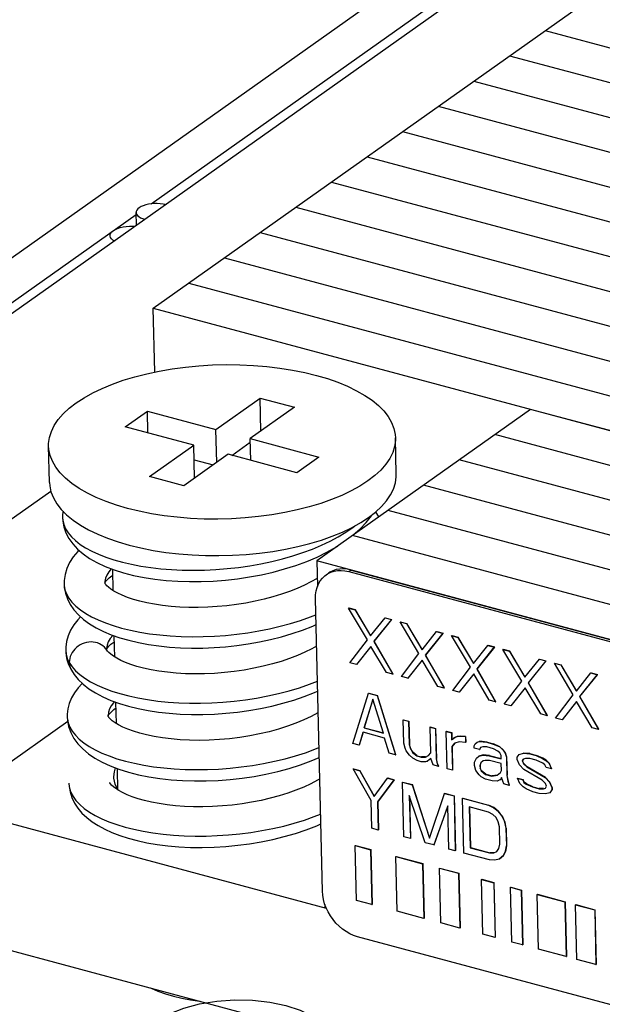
# Model space of a CAD drawing. Header units: millimetres. Extents: x 6 to 414, y 7 to 290.
# Tile 212 of 256: x 143.66 to 145.09, y 166.44 to 168.85. Entities that reach past the tile are written whole.
import ezdxf

# ---------------------------------------------------------------- set-up
doc = ezdxf.new("R2010")
doc.units = ezdxf.units.MM
doc.header["$LTSCALE"] = 23.1
doc.layers.get('0').update_dxf_attribs({"linetype": 'CONTINUOUS'})
for name, color, linetype in [('AL-BASE_ES7632BT_22_2', 7, 'CONTINUOUS'), ('LABEL_2', 7, 'CONTINUOUS'), ('PRT0001_2', 7, 'CONTINUOUS'), ('PRT0002_2', 7, 'CONTINUOUS'), ('SC_2', 7, 'CONTINUOUS'), ('SPRING_2', 7, 'CONTINUOUS')]:
    doc.layers.add(name, color=color, linetype=linetype)

msp = doc.modelspace()

# ---------------------------------------------------------------- linework, layer by layer
at = {"color": 7, "linetype": 'Continuous'}
for p, q in [((142.2436, 167.1407), (146.2003, 169.9471)), ((145.7832, 169.787), (142.3793, 167.3728)), ((143.9865, 168.4034), (145.7858, 169.6796)), ((142.3819, 167.2654), (143.9501, 168.3776)), ((143.9507, 168.3515), (143.95, 168.3821)), ((142.8941, 167.0987), (143.7408, 167.6992))]:
    msp.add_line(p, q, dxfattribs=at)
for points in [[(144.0212, 168.4016), (144.0158, 168.4028), (144.0089, 168.4037), (144.0017, 168.4041), (143.9943, 168.4041), (143.987, 168.4035), (143.98, 168.4024), (143.9734, 168.4009), (143.9673, 168.3989), (143.962, 168.3966), (143.9575, 168.3938)], [(143.9575, 168.3938), (143.9539, 168.3908), (143.9515, 168.3877), (143.9502, 168.3845), (143.95, 168.3821)], [(143.95, 168.3821), (143.95, 168.3812), (143.951, 168.378), (143.9531, 168.3749), (143.9563, 168.372), (143.9605, 168.3693), (143.9655, 168.3671), (143.9704, 168.3655)], [(143.8861, 168.3254), (143.8864, 168.3279), (143.8878, 168.3314), (143.8903, 168.3347), (143.8941, 168.3379)], [(143.8941, 168.3379), (143.899, 168.3408), (143.9046, 168.3433), (143.911, 168.3454), (143.9181, 168.3471), (143.9256, 168.3482), (143.9333, 168.3488), (143.9411, 168.3489), (143.9465, 168.3485)], [(143.896, 168.3127), (143.8929, 168.3146), (143.8895, 168.3177), (143.8873, 168.321), (143.8862, 168.3244), (143.8861, 168.3254)]]:
    msp.add_lwpolyline(points, dxfattribs=at)
at = {"color": 6, "linetype": 'Continuous'}
msp.add_lwpolyline([(144.006, 166.4023), (144.0333, 166.4182), (144.0668, 166.4315), (144.1051, 166.4417), (144.1476, 166.4487), (144.1913, 166.4517), (144.235, 166.451), (144.2773, 166.4464), (144.317, 166.4381), (144.3514, 166.4266), (144.3798, 166.4123), (144.4012, 166.3956), (144.415, 166.3769), (144.42, 166.3576), (144.4164, 166.338), (144.4045, 166.319), (144.3841, 166.3009)], dxfattribs=at)
at = {"layer": 'AL-BASE_ES7632BT_22_2', "color": 7, "linetype": 'Continuous'}
for p, q in [((143.7823, 167.134), (143.4885, 166.9256)), ((143.898, 166.9804), (143.9047, 166.9667)), ((143.4885, 166.9256), (144.4157, 166.6768)), ((143.4959, 166.6123), (149.3766, 165.0343))]:
    msp.add_line(p, q, dxfattribs=at)
for points in [[(143.8989, 167.0204), (143.8957, 167.0109), (143.8947, 166.9984)], [(143.8947, 166.9984), (143.8948, 166.9955), (143.898, 166.9804)]]:
    msp.add_lwpolyline(points, dxfattribs=at)
at = {"layer": 'LABEL_2', "color": 7, "linetype": 'Continuous'}
for p, q in [((144.4765, 167.5056), (144.467, 167.5075)), ((144.4765, 167.5056), (144.4711, 167.5017)), ((144.4711, 167.5017), (146.8234, 166.8705)), ((144.4765, 167.5056), (146.8288, 166.8744)), ((144.4062, 166.7186), (144.3892, 167.4347)), ((144.4705, 167.4124), (144.471, 167.4128)), ((144.4705, 167.4124), (144.4863, 167.4082)), ((144.5167, 167.3347), (144.4705, 167.4124)), ((144.471, 167.4128), (144.4868, 167.4085)), ((144.4863, 167.4082), (144.4868, 167.4085)), ((144.4863, 167.4082), (144.5243, 167.344)), ((144.5248, 167.3444), (144.4868, 167.4085)), ((144.5243, 167.344), (144.5598, 167.3884)), ((144.5598, 167.3884), (144.5603, 167.3888)), ((144.5598, 167.3884), (144.5755, 167.3842)), ((144.5603, 167.3888), (144.5761, 167.3846)), ((144.5755, 167.3842), (144.5324, 167.3305)), ((144.533, 167.3309), (144.5761, 167.3846)), ((144.5755, 167.3842), (144.5761, 167.3846)), ((144.5965, 167.3786), (144.5971, 167.379)), ((144.5965, 167.3786), (144.6123, 167.3743)), ((144.6427, 167.3009), (144.5965, 167.3786)), ((144.5971, 167.379), (144.6128, 167.3747)), ((144.6123, 167.3743), (144.6128, 167.3747)), ((144.6123, 167.3743), (144.6503, 167.3102)), ((144.6509, 167.3106), (144.6128, 167.3747)), ((144.6503, 167.3102), (144.6858, 167.3546)), ((144.7015, 167.3504), (144.6585, 167.2967)), ((144.659, 167.297), (144.7021, 167.3508)), ((144.6858, 167.3546), (144.6863, 167.355)), ((144.6858, 167.3546), (144.7015, 167.3504)), ((144.6863, 167.355), (144.7021, 167.3508)), ((144.7015, 167.3504), (144.7021, 167.3508)), ((144.7225, 167.3448), (144.7231, 167.3451)), ((144.7225, 167.3448), (144.7383, 167.3405)), ((144.7687, 167.2671), (144.7225, 167.3448)), ((144.7231, 167.3451), (144.7388, 167.3409)), ((144.7383, 167.3405), (144.7388, 167.3409)), ((144.7383, 167.3405), (144.7763, 167.2764)), ((144.7769, 167.2768), (144.7388, 167.3409)), ((144.4737, 167.2781), (144.5167, 167.3347)), ((144.5249, 167.3183), (144.4894, 167.2739)), ((144.5629, 167.2542), (144.5249, 167.3183)), ((144.5324, 167.3305), (144.533, 167.3309)), ((144.5324, 167.3305), (144.5787, 167.2499)), ((144.5792, 167.2503), (144.533, 167.3309)), ((144.7763, 167.2764), (144.8118, 167.3208)), ((144.8275, 167.3166), (144.7845, 167.2628)), ((144.785, 167.2632), (144.8281, 167.317)), ((144.8118, 167.3208), (144.8123, 167.3212)), ((144.8118, 167.3208), (144.8275, 167.3166)), ((144.8123, 167.3212), (144.8281, 167.317)), ((144.8275, 167.3166), (144.8281, 167.317)), ((144.5997, 167.2443), (144.6427, 167.3009)), ((144.6585, 167.2967), (144.659, 167.297)), ((144.6585, 167.2967), (144.7047, 167.2161)), ((144.7053, 167.2165), (144.659, 167.297)), ((144.8486, 167.3109), (144.8491, 167.3113)), ((144.8486, 167.3109), (144.8643, 167.3067)), ((144.8947, 167.2333), (144.8486, 167.3109)), ((144.8491, 167.3113), (144.8648, 167.3071)), ((144.8643, 167.3067), (144.8648, 167.3071)), ((144.8643, 167.3067), (144.9023, 167.2426)), ((144.9029, 167.243), (144.8648, 167.3071)), ((144.4894, 167.2739), (144.4737, 167.2781)), ((144.4894, 167.2739), (144.49, 167.2743)), ((144.6509, 167.2845), (144.6155, 167.2401)), ((144.689, 167.2203), (144.6509, 167.2845)), ((144.7257, 167.2105), (144.7687, 167.2671)), ((144.9023, 167.2426), (144.9378, 167.287)), ((144.9536, 167.2828), (144.9105, 167.229)), ((144.911, 167.2294), (144.9541, 167.2831)), ((144.9378, 167.287), (144.9384, 167.2874)), ((144.9378, 167.287), (144.9536, 167.2828)), ((144.9384, 167.2874), (144.9541, 167.2831)), ((144.9536, 167.2828), (144.9541, 167.2831)), ((144.9746, 167.2771), (144.9751, 167.2775)), ((144.9746, 167.2771), (144.9903, 167.2729)), ((145.0208, 167.1994), (144.9746, 167.2771)), ((144.9751, 167.2775), (144.9909, 167.2733)), ((144.9903, 167.2729), (144.9909, 167.2733)), ((144.9903, 167.2729), (145.0284, 167.2088)), ((145.0289, 167.2091), (144.9909, 167.2733)), ((144.5787, 167.2499), (144.5629, 167.2542)), ((144.5787, 167.2499), (144.5792, 167.2503)), ((144.6155, 167.2401), (144.5997, 167.2443)), ((144.6155, 167.2401), (144.616, 167.2404)), ((144.7769, 167.2507), (144.7415, 167.2063)), ((144.815, 167.1865), (144.7769, 167.2507)), ((144.7845, 167.2628), (144.785, 167.2632)), ((144.7845, 167.2628), (144.8307, 167.1823)), ((144.8313, 167.1827), (144.785, 167.2632)), ((145.0284, 167.2088), (145.0638, 167.2532)), ((145.0796, 167.249), (145.0365, 167.1952)), ((145.037, 167.1956), (145.0801, 167.2493)), ((145.0638, 167.2532), (145.0644, 167.2536)), ((145.0638, 167.2532), (145.0796, 167.249)), ((145.0644, 167.2536), (145.0801, 167.2493)), ((145.0796, 167.249), (145.0801, 167.2493)), ((144.7047, 167.2161), (144.689, 167.2203)), ((144.7047, 167.2161), (144.7053, 167.2165)), ((144.8517, 167.1767), (144.8947, 167.2333)), ((144.903, 167.2169), (144.8675, 167.1724)), ((144.941, 167.1527), (144.903, 167.2169)), ((144.9105, 167.229), (144.911, 167.2294)), ((144.9105, 167.229), (144.9567, 167.1485)), ((144.9573, 167.1489), (144.911, 167.2294)), ((144.4805, 167.0806), (144.5193, 167.2036)), ((144.5193, 167.2036), (144.5199, 167.204)), ((144.5193, 167.2036), (144.5403, 167.198)), ((144.5199, 167.204), (144.5409, 167.1983)), ((144.5403, 167.198), (144.5409, 167.1983)), ((144.5403, 167.198), (144.5855, 167.0524)), ((144.5861, 167.0528), (144.5409, 167.1983)), ((144.7415, 167.2063), (144.7257, 167.2105)), ((144.7415, 167.2063), (144.742, 167.2066)), ((144.9777, 167.1428), (145.0208, 167.1994)), ((145.0365, 167.1952), (145.037, 167.1956)), ((145.0365, 167.1952), (145.0828, 167.1147)), ((145.0833, 167.1151), (145.037, 167.1956)), ((144.5301, 167.1893), (144.5083, 167.1185)), ((144.5088, 167.1189), (144.5303, 167.1887)), ((144.5556, 167.1059), (144.5301, 167.1893)), ((144.8307, 167.1823), (144.815, 167.1865)), ((144.8307, 167.1823), (144.8313, 167.1827)), ((144.8675, 167.1724), (144.8517, 167.1767)), ((144.8675, 167.1724), (144.868, 167.1728)), ((145.029, 167.183), (144.9935, 167.1386)), ((145.067, 167.1189), (145.029, 167.183)), ((144.9567, 167.1485), (144.941, 167.1527)), ((144.9567, 167.1485), (144.9573, 167.1489)), ((144.6043, 167.1382), (144.6049, 167.1386)), ((144.6057, 167.0811), (144.6043, 167.1382)), ((144.6043, 167.1382), (144.6175, 167.1347)), ((144.6049, 167.1386), (144.618, 167.1351)), ((144.6175, 167.1347), (144.618, 167.1351)), ((144.6175, 167.1347), (144.6188, 167.0775)), ((144.618, 167.1351), (144.6194, 167.0779)), ((144.67, 167.1206), (144.6705, 167.121)), ((144.6715, 167.0577), (144.67, 167.1206)), ((144.67, 167.1206), (144.6831, 167.1171)), ((144.6705, 167.121), (144.6837, 167.1174)), ((144.9935, 167.1386), (144.9777, 167.1428)), ((144.9935, 167.1386), (144.994, 167.139)), ((144.5059, 167.1078), (144.4963, 167.0764)), ((144.4968, 167.0767), (144.5063, 167.1077)), ((144.5584, 167.0937), (144.5059, 167.1078)), ((144.5083, 167.1185), (144.5088, 167.1189)), ((144.5083, 167.1185), (144.5556, 167.1059)), ((144.5088, 167.1189), (144.5557, 167.1064)), ((144.6831, 167.1171), (144.6837, 167.1174)), ((144.6831, 167.1171), (144.6849, 167.0428)), ((144.6837, 167.1174), (144.6854, 167.0432)), ((144.7094, 167.11), (144.7099, 167.1104)), ((144.7115, 167.0186), (144.7094, 167.11)), ((144.7094, 167.11), (144.7225, 167.1065)), ((144.7099, 167.1104), (144.723, 167.1069)), ((144.7225, 167.1065), (144.723, 167.1069)), ((144.7225, 167.1065), (144.7229, 167.0894)), ((144.723, 167.1069), (144.7234, 167.0897)), ((144.728, 167.0937), (144.7357, 167.0973)), ((144.7363, 167.0976), (144.7286, 167.094)), ((144.7357, 167.0973), (144.7436, 167.098)), ((144.7357, 167.0973), (144.7363, 167.0976)), ((144.7441, 167.0984), (144.7363, 167.0976)), ((144.7436, 167.098), (144.7441, 167.0984)), ((144.7436, 167.098), (144.7566, 167.0973)), ((144.7572, 167.0977), (144.7441, 167.0984)), ((144.7566, 167.0973), (144.7572, 167.0977)), ((144.7566, 167.0973), (144.757, 167.0831)), ((144.7572, 167.0977), (144.7575, 167.0834)), ((145.0828, 167.1147), (145.067, 167.1189)), ((145.0828, 167.1147), (145.0833, 167.1151)), ((144.4963, 167.0764), (144.4805, 167.0806)), ((144.4963, 167.0764), (144.4968, 167.0767)), ((144.5698, 167.0566), (144.5584, 167.0937)), ((144.6086, 167.0689), (144.6057, 167.0811)), ((144.6188, 167.0775), (144.6194, 167.0779)), ((144.6188, 167.0775), (144.6217, 167.0683)), ((144.6222, 167.0686), (144.6194, 167.0779)), ((144.7229, 167.0894), (144.728, 167.0937)), ((144.7309, 167.0815), (144.7233, 167.0722)), ((144.7233, 167.0722), (144.7238, 167.0726)), ((144.7233, 167.0722), (144.7247, 167.0151)), ((144.7238, 167.0726), (144.731, 167.0814)), ((144.7238, 167.0726), (144.7252, 167.0155)), ((144.728, 167.0937), (144.7286, 167.094)), ((144.7413, 167.0844), (144.7309, 167.0815)), ((144.757, 167.0831), (144.7413, 167.0844)), ((144.757, 167.0831), (144.7575, 167.0834)), ((144.778, 167.0746), (144.7805, 167.0796)), ((144.7782, 167.0688), (144.778, 167.0746)), ((144.7805, 167.0796), (144.7856, 167.0839)), ((144.7856, 167.0839), (144.7908, 167.0853)), ((144.7856, 167.0839), (144.7862, 167.0843)), ((144.7908, 167.0853), (144.7914, 167.0857)), ((144.7908, 167.0853), (144.8091, 167.0832)), ((144.8097, 167.0836), (144.7914, 167.0857)), ((144.799, 167.0718), (144.7938, 167.0703)), ((144.8094, 167.0718), (144.799, 167.0718)), ((144.8091, 167.0832), (144.8097, 167.0836)), ((144.8091, 167.0832), (144.8249, 167.079)), ((144.8251, 167.0676), (144.8094, 167.0718)), ((144.8097, 167.0836), (144.8254, 167.0794)), ((144.8249, 167.079), (144.8254, 167.0794)), ((144.8249, 167.079), (144.8407, 167.0719)), ((144.8412, 167.0723), (144.8254, 167.0794)), ((144.8407, 167.0719), (144.8412, 167.0723)), ((144.8407, 167.0719), (144.8487, 167.0641)), ((144.8492, 167.0645), (144.8412, 167.0723)), ((144.5855, 167.0524), (144.5698, 167.0566)), ((144.5855, 167.0524), (144.5861, 167.0528)), ((144.6114, 167.0625), (144.6086, 167.0689)), ((144.6194, 167.0518), (144.6114, 167.0625)), ((144.6274, 167.044), (144.6194, 167.0518)), ((144.6217, 167.0683), (144.6222, 167.0686)), ((144.6217, 167.0683), (144.6271, 167.0583)), ((144.6277, 167.0587), (144.6222, 167.0686)), ((144.6271, 167.0583), (144.6277, 167.0587)), ((144.6271, 167.0583), (144.6377, 167.0497)), ((144.6383, 167.0501), (144.6277, 167.0587)), ((144.6377, 167.0497), (144.6383, 167.0501)), ((144.6377, 167.0497), (144.6482, 167.0469)), ((144.6383, 167.0501), (144.6488, 167.0473)), ((144.6482, 167.0469), (144.6488, 167.0473)), ((144.6482, 167.0469), (144.6587, 167.047)), ((144.6592, 167.0473), (144.6488, 167.0473)), ((144.6587, 167.047), (144.6664, 167.0506)), ((144.6587, 167.047), (144.6592, 167.0473)), ((144.6664, 167.0506), (144.6715, 167.0577)), ((144.7913, 167.0653), (144.7782, 167.0688)), ((144.784, 167.0446), (144.7891, 167.0489)), ((144.7891, 167.0489), (144.7994, 167.0518)), ((144.7891, 167.0489), (144.7896, 167.0493)), ((144.8, 167.0522), (144.7896, 167.0493)), ((144.7938, 167.0703), (144.7913, 167.0653)), ((144.7913, 167.0653), (144.7918, 167.0657)), ((144.7918, 167.0657), (144.7941, 167.0702)), ((144.7994, 167.0518), (144.8, 167.0522)), ((144.7994, 167.0518), (144.8151, 167.0504)), ((144.8157, 167.0508), (144.8, 167.0522)), ((144.8151, 167.0504), (144.8157, 167.0508)), ((144.8151, 167.0504), (144.844, 167.0427)), ((144.8157, 167.0508), (144.8441, 167.0432)), ((144.8357, 167.0619), (144.8251, 167.0676)), ((144.841, 167.0577), (144.8357, 167.0619)), ((144.8438, 167.0512), (144.841, 167.0577)), ((144.844, 167.0427), (144.8438, 167.0512)), ((144.8487, 167.0641), (144.8492, 167.0645)), ((144.8487, 167.0641), (144.8541, 167.057)), ((144.8546, 167.0574), (144.8492, 167.0645)), ((144.8541, 167.057), (144.8546, 167.0574)), ((144.8541, 167.057), (144.8569, 167.0477)), ((144.8575, 167.0481), (144.8546, 167.0574)), ((144.8569, 167.0477), (144.8575, 167.0481)), ((144.8569, 167.0477), (144.858, 167.002)), ((144.8575, 167.0481), (144.8585, 167.0024)), ((144.883, 167.0464), (144.8881, 167.0535)), ((144.8881, 167.0535), (144.8985, 167.0564)), ((144.8881, 167.0535), (144.8886, 167.0539)), ((144.8985, 167.0564), (144.899, 167.0568)), ((144.8985, 167.0564), (144.9141, 167.0551)), ((144.9147, 167.0555), (144.899, 167.0568)), ((144.9141, 167.0551), (144.9147, 167.0555)), ((144.9141, 167.0551), (144.9299, 167.0508)), ((144.9147, 167.0555), (144.9304, 167.0512)), ((144.9299, 167.0508), (144.9304, 167.0512)), ((144.9299, 167.0508), (144.9457, 167.0438)), ((144.9462, 167.0441), (144.9304, 167.0512)), ((144.638, 167.0383), (144.6274, 167.044)), ((144.6485, 167.0355), (144.638, 167.0383)), ((144.659, 167.0355), (144.6485, 167.0355)), ((144.6641, 167.037), (144.659, 167.0355)), ((144.6718, 167.0434), (144.6641, 167.037)), ((144.6641, 167.037), (144.6647, 167.0374)), ((144.6774, 167.0277), (144.6718, 167.0434)), ((144.6905, 167.0242), (144.6774, 167.0277)), ((144.6849, 167.0428), (144.6854, 167.0432)), ((144.6849, 167.0428), (144.6878, 167.0306)), ((144.6883, 167.031), (144.6854, 167.0432)), ((144.6878, 167.0306), (144.6883, 167.031)), ((144.6878, 167.0306), (144.6905, 167.0242)), ((144.6911, 167.0246), (144.6883, 167.031)), ((144.6905, 167.0242), (144.6911, 167.0246)), ((144.779, 167.0346), (144.784, 167.0446)), ((144.7792, 167.026), (144.779, 167.0346)), ((144.7821, 167.0139), (144.7792, 167.026)), ((144.7947, 167.0332), (144.7922, 167.0253)), ((144.7922, 167.0253), (144.7928, 167.0257)), ((144.7922, 167.0253), (144.7924, 167.0196)), ((144.7928, 167.0257), (144.7952, 167.0336)), ((144.7928, 167.0257), (144.7929, 167.02)), ((144.7998, 167.0375), (144.7947, 167.0332)), ((144.7947, 167.0332), (144.7952, 167.0336)), ((144.805, 167.0389), (144.7998, 167.0375)), ((144.8154, 167.039), (144.805, 167.0389)), ((144.8443, 167.0312), (144.8154, 167.039)), ((144.8447, 167.0141), (144.8443, 167.0312)), ((144.8832, 167.0407), (144.883, 167.0464)), ((144.8887, 167.0278), (144.8832, 167.0407)), ((144.8994, 167.0164), (144.8887, 167.0278)), ((144.8988, 167.0422), (144.8963, 167.0371)), ((144.8963, 167.0371), (144.8968, 167.0375)), ((144.8963, 167.0371), (144.8991, 167.0307)), ((144.8968, 167.0375), (144.8991, 167.042)), ((144.8996, 167.0311), (144.8968, 167.0375)), ((144.904, 167.0436), (144.8988, 167.0422)), ((144.8991, 167.0307), (144.8996, 167.0311)), ((144.8991, 167.0307), (144.9071, 167.0229)), ((144.9076, 167.0233), (144.8996, 167.0311)), ((144.9144, 167.0436), (144.904, 167.0436)), ((144.9071, 167.0229), (144.9076, 167.0233)), ((144.9071, 167.0229), (144.952, 166.9966)), ((144.9526, 166.997), (144.9076, 167.0233)), ((144.9302, 167.0394), (144.9144, 167.0436)), ((144.946, 167.0323), (144.9302, 167.0394)), ((144.9457, 167.0438), (144.9462, 167.0441)), ((144.9457, 167.0438), (144.9537, 167.0388)), ((144.9513, 167.0281), (144.946, 167.0323)), ((144.9542, 167.0392), (144.9462, 167.0441)), ((144.9541, 167.0216), (144.9513, 167.0281)), ((144.9537, 167.0388), (144.9542, 167.0392)), ((144.9537, 167.0388), (144.9617, 167.031)), ((144.9622, 167.0313), (144.9542, 167.0392)), ((144.9617, 167.031), (144.9622, 167.0313)), ((144.9617, 167.031), (144.9672, 167.0181)), ((144.9677, 167.0185), (144.9622, 167.0313)), ((144.482, 167.0179), (144.4825, 167.0183)), ((144.5255, 166.9409), (144.482, 167.0179)), ((144.482, 167.0179), (144.4977, 167.0137)), ((144.4825, 167.0183), (144.4983, 167.0141)), ((144.4977, 167.0137), (144.4983, 167.0141)), ((144.4977, 167.0137), (144.5332, 166.9503)), ((144.5337, 166.9506), (144.4983, 167.0141)), ((144.7247, 167.0151), (144.7115, 167.0186)), ((144.7247, 167.0151), (144.7252, 167.0155)), ((144.7902, 167.0032), (144.7821, 167.0139)), ((144.7955, 166.9989), (144.7902, 167.0032)), ((144.7924, 167.0196), (144.7929, 167.02)), ((144.7924, 167.0196), (144.7951, 167.0132)), ((144.7957, 167.0136), (144.7929, 167.02)), ((144.7951, 167.0132), (144.7957, 167.0136)), ((144.7951, 167.0132), (144.8058, 167.0047)), ((144.806, 166.9932), (144.7955, 166.9989)), ((144.8063, 167.005), (144.7957, 167.0136)), ((144.8058, 167.0047), (144.8063, 167.005)), ((144.8058, 167.0047), (144.8215, 167.0004)), ((144.8063, 167.005), (144.8221, 167.0008)), ((144.8215, 167.0004), (144.8345, 167.0026)), ((144.8215, 167.0004), (144.8221, 167.0008)), ((144.8345, 167.0029), (144.8221, 167.0008)), ((144.8345, 167.0026), (144.8422, 167.0091)), ((144.8422, 167.0091), (144.8447, 167.0141)), ((144.858, 167.002), (144.8585, 167.0024)), ((144.858, 167.002), (144.861, 166.987)), ((144.8615, 166.9874), (144.8585, 167.0024)), ((144.9444, 166.9902), (144.8994, 167.0164)), ((144.9672, 167.0181), (144.9541, 167.0216)), ((144.9672, 167.0181), (144.9677, 167.0185)), ((144.5332, 166.9503), (144.566, 166.9954)), ((144.5817, 166.9911), (144.5413, 166.9367)), ((144.5418, 166.9371), (144.5823, 166.9915)), ((144.566, 166.9954), (144.5665, 166.9958)), ((144.566, 166.9954), (144.5817, 166.9911)), ((144.5665, 166.9958), (144.5823, 166.9915)), ((144.5817, 166.9911), (144.5823, 166.9915)), ((144.6027, 166.9855), (144.6033, 166.9859)), ((144.6059, 166.8512), (144.6027, 166.9855)), ((144.6027, 166.9855), (144.6264, 166.9792)), ((144.6033, 166.9859), (144.6269, 166.9796)), ((144.6264, 166.9792), (144.6269, 166.9796)), ((144.6264, 166.9792), (144.6686, 166.8486)), ((144.6689, 166.8496), (144.6269, 166.9796)), ((144.8218, 166.989), (144.806, 166.9932)), ((144.8348, 166.9883), (144.8218, 166.989)), ((144.8426, 166.9919), (144.8348, 166.9883)), ((144.8451, 166.9969), (144.8426, 166.9919)), ((144.8426, 166.9919), (144.8431, 166.9923)), ((144.8431, 166.9923), (144.8452, 166.9965)), ((144.8479, 166.9877), (144.8451, 166.9969)), ((144.8507, 166.9813), (144.8479, 166.9877)), ((144.8638, 166.9777), (144.8507, 166.9813)), ((144.861, 166.987), (144.8615, 166.9874)), ((144.861, 166.987), (144.8638, 166.9777)), ((144.8643, 166.9781), (144.8615, 166.9874)), ((144.8638, 166.9777), (144.8643, 166.9781)), ((144.8843, 166.995), (144.8848, 166.9953)), ((144.8843, 166.995), (144.8974, 166.9914)), ((144.8898, 166.9821), (144.8843, 166.995)), ((144.8848, 166.9953), (144.8979, 166.9918)), ((144.8978, 166.9743), (144.8898, 166.9821)), ((144.8974, 166.9914), (144.8979, 166.9918)), ((144.8974, 166.9914), (144.9001, 166.985)), ((144.9007, 166.9854), (144.8979, 166.9918)), ((144.9001, 166.985), (144.9007, 166.9854)), ((144.9001, 166.985), (144.9055, 166.9807)), ((144.906, 166.9811), (144.9007, 166.9854)), ((144.9055, 166.9807), (144.906, 166.9811)), ((144.9055, 166.9807), (144.9213, 166.9737)), ((144.9218, 166.974), (144.906, 166.9811)), ((144.9524, 166.9824), (144.9444, 166.9902)), ((144.952, 166.9966), (144.9526, 166.997)), ((144.952, 166.9966), (144.9627, 166.9852)), ((144.9551, 166.9759), (144.9524, 166.9824)), ((144.9633, 166.9856), (144.9526, 166.997)), ((144.9526, 166.9709), (144.9551, 166.9759)), ((144.9627, 166.9852), (144.9633, 166.9856)), ((144.9627, 166.9852), (144.9683, 166.9724)), ((144.9688, 166.9728), (144.9633, 166.9856)), ((144.6192, 166.9527), (144.6217, 166.847)), ((144.6584, 166.8371), (144.6192, 166.9527)), ((144.6198, 166.951), (144.6222, 166.8474)), ((144.6686, 166.8486), (144.7051, 166.958)), ((144.7051, 166.958), (144.7057, 166.9584)), ((144.7051, 166.958), (144.7288, 166.9517)), ((144.7057, 166.9584), (144.7293, 166.9521)), ((144.7288, 166.9517), (144.7293, 166.9521)), ((144.7288, 166.9517), (144.7319, 166.8174)), ((144.7293, 166.9521), (144.7325, 166.8178)), ((144.9057, 166.9693), (144.8978, 166.9743)), ((144.9216, 166.9622), (144.9057, 166.9693)), ((144.9213, 166.9737), (144.9218, 166.974)), ((144.9213, 166.9737), (144.937, 166.9694)), ((144.9373, 166.958), (144.9216, 166.9622)), ((144.9218, 166.974), (144.9376, 166.9698)), ((144.937, 166.9694), (144.9376, 166.9698)), ((144.937, 166.9694), (144.9475, 166.9695)), ((144.953, 166.9566), (144.9373, 166.958)), ((144.948, 166.9699), (144.9376, 166.9698)), ((144.9475, 166.9695), (144.9526, 166.9709)), ((144.9475, 166.9695), (144.948, 166.9699)), ((144.9634, 166.9595), (144.953, 166.9566)), ((144.9684, 166.9667), (144.9634, 166.9595)), ((144.9634, 166.9595), (144.9639, 166.9599)), ((144.9683, 166.9724), (144.9688, 166.9728)), ((144.9683, 166.9724), (144.9684, 166.9667)), ((144.9684, 166.9667), (144.9689, 166.9671)), ((144.9688, 166.9728), (144.9689, 166.9671)), ((144.5272, 166.8724), (144.5255, 166.9409)), ((144.5413, 166.9367), (144.5418, 166.9371)), ((144.5413, 166.9367), (144.5429, 166.8681)), ((144.5418, 166.9371), (144.5435, 166.8685)), ((144.7137, 166.9274), (144.6794, 166.8315)), ((144.68, 166.8319), (144.7137, 166.9263)), ((144.7162, 166.8216), (144.7137, 166.9274)), ((144.7498, 166.9461), (144.7503, 166.9464)), ((144.7529, 166.8118), (144.7498, 166.9461)), ((144.7498, 166.9461), (144.8128, 166.9292)), ((144.7503, 166.9464), (144.8133, 166.9295)), ((144.8128, 166.9292), (144.8133, 166.9295)), ((144.8128, 166.9292), (144.826, 166.9228)), ((144.8265, 166.9232), (144.8133, 166.9295)), ((144.7659, 166.9247), (144.7683, 166.8247)), ((144.8132, 166.912), (144.7659, 166.9247)), ((144.7665, 166.9247), (144.7688, 166.8251)), ((144.8237, 166.9063), (144.8132, 166.912)), ((144.8318, 166.8985), (144.8237, 166.9063)), ((144.826, 166.9228), (144.8265, 166.9232)), ((144.826, 166.9228), (144.8366, 166.9142)), ((144.8371, 166.9146), (144.8265, 166.9232)), ((144.8366, 166.9142), (144.8371, 166.9146)), ((144.8366, 166.9142), (144.8474, 166.9)), ((144.8479, 166.9004), (144.8371, 166.9146)), ((144.8372, 166.8885), (144.8318, 166.8985)), ((144.8401, 166.8764), (144.8372, 166.8885)), ((144.8474, 166.9), (144.8479, 166.9004)), ((144.8474, 166.9), (144.8529, 166.8872)), ((144.8534, 166.8875), (144.8479, 166.9004)), ((144.8529, 166.8872), (144.8534, 166.8875)), ((144.8529, 166.8872), (144.8559, 166.8722)), ((144.8564, 166.8726), (144.8534, 166.8875)), ((144.5429, 166.8681), (144.5272, 166.8724)), ((144.5429, 166.8681), (144.5435, 166.8685)), ((144.8411, 166.8335), (144.8401, 166.8764)), ((144.8559, 166.8722), (144.8564, 166.8726)), ((144.8559, 166.8722), (144.8569, 166.8293)), ((144.8564, 166.8726), (144.8574, 166.8297)), ((144.4864, 166.8299), (144.487, 166.8303)), ((144.4896, 166.6956), (144.4864, 166.8299)), ((144.4864, 166.8299), (144.5242, 166.8198)), ((144.487, 166.8303), (144.5247, 166.8202)), ((144.6217, 166.847), (144.6059, 166.8512)), ((144.6217, 166.847), (144.6222, 166.8474)), ((144.6794, 166.8315), (144.6584, 166.8371)), ((144.6794, 166.8315), (144.68, 166.8319)), ((144.8388, 166.8228), (144.8411, 166.8335)), ((144.8551, 166.8161), (144.8574, 166.8297)), ((144.8569, 166.8293), (144.8574, 166.8297)), ((144.5242, 166.8198), (144.5247, 166.8202)), ((144.5242, 166.8198), (144.5274, 166.6855)), ((144.5247, 166.8202), (144.5279, 166.6859)), ((144.7319, 166.8174), (144.7162, 166.8216)), ((144.7319, 166.8174), (144.7325, 166.8178)), ((144.816, 166.7949), (144.7529, 166.8118)), ((144.7683, 166.8247), (144.7688, 166.8251)), ((144.7683, 166.8247), (144.8155, 166.812)), ((144.7688, 166.8251), (144.8161, 166.8124)), ((144.8155, 166.812), (144.8161, 166.8124)), ((144.8155, 166.812), (144.826, 166.8121)), ((144.8265, 166.8124), (144.8161, 166.8124)), ((144.826, 166.8121), (144.8337, 166.8157)), ((144.826, 166.8121), (144.8265, 166.8124)), ((144.8337, 166.8157), (144.8388, 166.8228)), ((144.8496, 166.8057), (144.8394, 166.7971)), ((144.8399, 166.7975), (144.8502, 166.8061)), ((144.8546, 166.8157), (144.8496, 166.8057)), ((144.8496, 166.8057), (144.8502, 166.8061)), ((144.8502, 166.8061), (144.8551, 166.8161)), ((144.8569, 166.8293), (144.8546, 166.8157)), ((144.8546, 166.8157), (144.8551, 166.8161)), ((144.586, 166.8032), (144.5866, 166.8036)), ((144.5892, 166.6689), (144.586, 166.8032)), ((144.586, 166.8032), (144.6516, 166.7856)), ((144.5866, 166.8036), (144.6522, 166.786)), ((144.6516, 166.7856), (144.6522, 166.786)), ((144.6516, 166.7856), (144.6548, 166.6513)), ((144.6522, 166.786), (144.6553, 166.6517)), ((144.829, 166.7942), (144.816, 166.7949)), ((144.8394, 166.7971), (144.829, 166.7942)), ((144.8394, 166.7971), (144.8399, 166.7975)), ((144.6928, 166.7745), (144.6934, 166.7749)), ((144.696, 166.6403), (144.6928, 166.7745)), ((144.6928, 166.7745), (144.7397, 166.762)), ((144.6934, 166.7749), (144.7402, 166.7624)), ((144.7397, 166.762), (144.7402, 166.7624)), ((144.7397, 166.762), (144.7429, 166.6277)), ((144.7402, 166.7624), (144.7434, 166.6281)), ((144.7959, 166.7469), (144.7965, 166.7473)), ((144.7991, 166.6126), (144.7959, 166.7469)), ((144.7959, 166.7469), (144.8259, 166.7388)), ((144.7965, 166.7473), (144.8264, 166.7392)), ((144.8259, 166.7388), (144.8264, 166.7392)), ((144.8259, 166.7388), (144.8291, 166.6046)), ((144.8264, 166.7392), (144.8296, 166.6049)), ((144.8671, 166.7278), (144.8677, 166.7282)), ((144.8703, 166.5935), (144.8671, 166.7278)), ((144.8671, 166.7278), (144.8934, 166.7207)), ((144.8677, 166.7282), (144.8939, 166.7211)), ((144.8934, 166.7207), (144.8939, 166.7211)), ((144.8934, 166.7207), (144.8965, 166.5865)), ((144.8939, 166.7211), (144.8971, 166.5868)), ((144.9327, 166.7102), (144.9333, 166.7106)), ((144.9359, 166.5759), (144.9327, 166.7102)), ((144.9327, 166.7102), (145.0002, 166.6921)), ((144.9333, 166.7106), (145.0007, 166.6925)), ((144.5274, 166.6855), (144.4896, 166.6956)), ((144.5274, 166.6855), (144.5279, 166.6859)), ((145.0002, 166.6921), (145.0007, 166.6925)), ((145.0002, 166.6921), (145.0034, 166.5578)), ((145.0007, 166.6925), (145.0039, 166.5582)), ((145.0264, 166.685), (145.0269, 166.6854)), ((145.0296, 166.5508), (145.0264, 166.685)), ((145.0264, 166.685), (145.0733, 166.6725)), ((145.0269, 166.6854), (145.0738, 166.6728)), ((144.4202, 166.6674), (144.4154, 166.6774)), ((144.6548, 166.6513), (144.5892, 166.6689)), ((145.0733, 166.6725), (145.0738, 166.6728)), ((145.0733, 166.6725), (145.0764, 166.5382)), ((145.0738, 166.6728), (145.077, 166.5386)), ((144.6548, 166.6513), (144.6553, 166.6517)), ((144.7429, 166.6277), (144.696, 166.6403)), ((144.7429, 166.6277), (144.7434, 166.6281)), ((144.8291, 166.6046), (144.7991, 166.6126)), ((146.8446, 165.9753), (144.4923, 166.6065)), ((144.8291, 166.6046), (144.8296, 166.6049)), ((144.8965, 166.5865), (144.8703, 166.5935)), ((144.8965, 166.5865), (144.8971, 166.5868)), ((145.0034, 166.5578), (144.9359, 166.5759)), ((145.0034, 166.5578), (145.0039, 166.5582)), ((145.0764, 166.5382), (145.0296, 166.5508)), ((145.0764, 166.5382), (145.077, 166.5386))]:
    msp.add_line(p, q, dxfattribs=at)
for points in [[(144.467, 167.5075), (144.4578, 167.5083), (144.4488, 167.508), (144.4402, 167.5065), (144.4321, 167.5038), (144.4246, 167.5001), (144.4208, 167.4976)], [(144.3932, 167.4631), (144.3966, 167.4714), (144.401, 167.479), (144.4062, 167.4857), (144.4123, 167.4914), (144.4154, 167.4938)], [(144.4154, 167.4938), (144.4191, 167.4962), (144.4266, 167.5)], [(144.4266, 167.5), (144.4348, 167.5026), (144.4434, 167.5041), (144.4523, 167.5045), (144.4616, 167.5037), (144.4711, 167.5017)], [(144.3892, 167.4347), (144.3895, 167.4447), (144.3908, 167.4542), (144.3932, 167.4631)], [(144.4154, 166.6774), (144.4116, 166.6876), (144.4088, 166.698), (144.4069, 166.7083), (144.4062, 166.7186)], [(144.4923, 166.6065), (144.4827, 166.6096), (144.4734, 166.6138), (144.4643, 166.619), (144.4555, 166.6252), (144.4472, 166.6323), (144.4394, 166.6401), (144.4323, 166.6487), (144.4258, 166.6578), (144.4202, 166.6674)]]:
    msp.add_lwpolyline(points, dxfattribs=at)
at = {"layer": 'PRT0001_2', "color": 7, "linetype": 'Continuous'}
for p, q in [((144.9161, 167.8995), (144.3925, 167.5281)), ((148.9485, 166.8174), (144.9161, 167.8995)), ((148.8613, 166.7555), (144.8288, 167.8376)), ((148.774, 166.6936), (144.7415, 167.7757)), ((148.6868, 166.6317), (144.6543, 167.7138)), ((148.5995, 166.5698), (144.567, 167.6519)), ((148.5122, 166.5079), (144.4798, 167.59)), ((144.3925, 167.5281), (144.394, 167.465)), ((148.425, 166.446), (144.3925, 167.5281)), ((144.4124, 166.6854), (144.4126, 166.6777)), ((144.4126, 166.6777), (144.4157, 166.6768))]:
    msp.add_line(p, q, dxfattribs=at)
at = {"layer": 'PRT0002_2', "color": 7, "linetype": 'Continuous'}
for p, q in [((143.992, 168.1474), (146.6972, 170.0661)), ((144.9519, 168.8283), (150.8326, 167.2502)), ((144.8646, 168.7664), (150.7453, 167.1884)), ((144.7774, 168.7045), (150.658, 167.1265)), ((144.6901, 168.6426), (150.5708, 167.0646)), ((144.6028, 168.5807), (150.4835, 167.0027)), ((144.5156, 168.5188), (150.3962, 166.9408)), ((144.4283, 168.4569), (150.309, 166.8789)), ((144.341, 168.395), (150.2217, 166.817)), ((144.2538, 168.3331), (150.1345, 166.7551)), ((144.1665, 168.2712), (150.0472, 166.6932)), ((144.0792, 168.2093), (149.9599, 166.6313)), ((143.9957, 167.9909), (143.992, 168.1474)), ((143.992, 168.1474), (149.8727, 166.5694))]:
    msp.add_line(p, q, dxfattribs=at)
at = {"layer": 'SC_2', "color": 7, "linetype": 'Continuous'}
for p, q in [((144.1454, 167.8503), (144.2538, 167.9271)), ((144.2557, 167.8464), (144.2538, 167.9271)), ((144.2538, 167.9271), (144.3378, 167.9046)), ((143.9232, 167.8569), (143.9774, 167.8953)), ((143.9786, 167.842), (143.9774, 167.8953)), ((143.9774, 167.8953), (144.1454, 167.8503)), ((144.3378, 167.9046), (144.2294, 167.8277)), ((144.0912, 167.8118), (143.9232, 167.8569)), ((144.1473, 167.7695), (144.1454, 167.8503)), ((144.2307, 167.7744), (144.2294, 167.8277)), ((144.2294, 167.8277), (144.3974, 167.7826)), ((144.5873, 167.7403), (144.5852, 167.8298)), ((143.7375, 167.7202), (143.7354, 167.8097)), ((143.9828, 167.7349), (144.0912, 167.8118)), ((144.0931, 167.731), (144.0912, 167.8118)), ((144.1843, 167.7868), (144.2296, 167.819)), ((144.1752, 167.7893), (144.0668, 167.7124)), ((144.092, 167.7756), (144.1384, 167.7632)), ((144.3432, 167.7442), (144.1752, 167.7893)), ((144.3974, 167.7826), (144.3432, 167.7442)), ((144.0668, 167.7124), (143.9828, 167.7349)), ((144.5194, 167.6344), (144.5364, 167.6476)), ((144.4304, 167.5885), (144.4555, 167.5988)), ((143.8938, 167.455), (143.8926, 167.5072)), ((143.8977, 167.2921), (143.8965, 167.3443)), ((143.9016, 167.1292), (143.9003, 167.1814)), ((143.9054, 166.9662), (143.9042, 167.0184))]:
    msp.add_line(p, q, dxfattribs=at)
for points in [[(143.8032, 167.9156), (143.8224, 167.9281), (143.8436, 167.9399), (143.8668, 167.951), (143.8918, 167.9613), (143.9185, 167.9708), (143.9466, 167.9793), (143.976, 167.9868), (144.0065, 167.9932), (144.0382, 167.9987), (144.0708, 168.003), (144.1039, 168.0062), (144.1373, 168.0083), (144.1708, 168.0091), (144.2043, 168.0088), (144.2374, 168.0073), (144.27, 168.0047), (144.3019, 168.0009), (144.3329, 167.9959), (144.3628, 167.99), (144.3915, 167.9829), (144.4187, 167.9749), (144.4443, 167.9659), (144.4681, 167.956), (144.4901, 167.9453), (144.51, 167.9339), (144.5278, 167.9217), (144.5434, 167.9089), (144.5566, 167.8955), (144.5674, 167.8817), (144.5757, 167.8675), (144.5814, 167.8529), (144.5846, 167.8382), (144.5852, 167.8298)], [(143.7354, 167.8097), (143.7355, 167.8161), (143.7375, 167.8308), (143.7422, 167.8456), (143.7494, 167.8602), (143.7592, 167.8746), (143.7715, 167.8887), (143.7862, 167.9024), (143.8032, 167.9156)], [(144.5852, 167.8298), (144.5851, 167.8235), (144.583, 167.8087), (144.5784, 167.794), (144.5712, 167.7793), (144.5614, 167.7649), (144.5491, 167.7508), (144.5344, 167.7372), (144.5173, 167.724)], [(144.5173, 167.724), (144.4981, 167.7114), (144.477, 167.6996), (144.4538, 167.6885), (144.4288, 167.6782), (144.4021, 167.6688), (144.3739, 167.6603), (144.3446, 167.6528), (144.3141, 167.6463), (144.2824, 167.6408), (144.2498, 167.6365), (144.2167, 167.6333), (144.1833, 167.6313), (144.1497, 167.6304), (144.1163, 167.6307), (144.0832, 167.6322), (144.0506, 167.6349), (144.0186, 167.6387), (143.9876, 167.6436), (143.9577, 167.6496), (143.9291, 167.6566), (143.9019, 167.6646), (143.8763, 167.6736), (143.8524, 167.6835), (143.8305, 167.6942), (143.8105, 167.7057), (143.7927, 167.7179), (143.7772, 167.7307), (143.764, 167.744), (143.7532, 167.7578), (143.7449, 167.7721), (143.7392, 167.7866), (143.736, 167.8013), (143.7354, 167.8097)], [(144.5364, 167.6476), (144.551, 167.6611), (144.5633, 167.6752), (144.5731, 167.6896), (144.5804, 167.7042), (144.5851, 167.719), (144.5872, 167.7338), (144.5873, 167.7403)], [(143.7375, 167.7202), (143.7381, 167.7119), (143.7413, 167.6971), (143.7471, 167.6824), (143.7554, 167.6681), (143.7664, 167.6542), (143.7797, 167.6407), (143.7955, 167.6279), (143.8135, 167.6156), (143.8336, 167.6041), (143.8558, 167.5934), (143.8798, 167.5836)], [(144.4555, 167.5988), (144.4788, 167.61), (144.5001, 167.6218), (144.5194, 167.6344)], [(143.8798, 167.5836), (143.9056, 167.5746), (143.9329, 167.5666), (143.9616, 167.5597), (143.9915, 167.5537), (144.0225, 167.5489), (144.0543, 167.5452), (144.0868, 167.5426), (144.1197, 167.5412), (144.1529, 167.5409), (144.1862, 167.5418), (144.2193, 167.5438), (144.2522, 167.547), (144.2845, 167.5513), (144.3161, 167.5567), (144.3464, 167.5632)], [(144.3464, 167.5632), (144.3756, 167.5706), (144.4037, 167.5791), (144.4304, 167.5885)], [(143.9849, 166.4811), (143.9865, 166.4803), (144.0034, 166.473), (144.0217, 166.4665), (144.0412, 166.4607), (144.0619, 166.4557), (144.0835, 166.4516), (144.1059, 166.4483), (144.1079, 166.4481)]]:
    msp.add_lwpolyline(points, dxfattribs=at)
at = {"layer": 'SPRING_2', "color": 7, "linetype": 'Continuous'}
for p, q in [((143.7697, 167.642), (143.7696, 167.6339)), ((143.7696, 167.6342), (143.7696, 167.6339)), ((143.7708, 167.6497), (143.7697, 167.642)), ((144.5445, 167.6359), (144.5374, 167.6485)), ((144.4404, 167.5622), (144.4435, 167.5643)), ((143.874, 167.5143), (143.8958, 167.506)), ((143.7737, 167.4796), (143.7735, 167.4711)), ((143.7735, 167.4714), (143.7735, 167.4711)), ((143.7735, 167.4711), (143.7737, 167.4676)), ((143.8735, 167.4736), (143.8734, 167.474)), ((143.8735, 167.4738), (143.8742, 167.4753)), ((143.8735, 167.4736), (143.8735, 167.4738)), ((143.889, 167.3469), (143.9098, 167.3396)), ((143.8773, 167.3136), (143.8773, 167.311)), ((143.7773, 167.3084), (143.7773, 167.3082)), ((143.8774, 167.3107), (143.8772, 167.311)), ((143.8774, 167.3107), (143.878, 167.312)), ((143.8781, 167.3093), (143.8774, 167.3107)), ((143.8782, 167.3091), (143.8781, 167.3093)), ((143.7805, 167.2859), (143.7835, 167.2765)), ((143.7912, 167.2599), (143.7913, 167.2598)), ((143.8876, 167.1861), (143.9088, 167.1783)), ((143.7813, 167.1521), (143.7812, 167.1452)), ((143.7812, 167.1454), (143.7818, 167.1366)), ((143.7812, 167.1454), (143.7812, 167.1452)), ((143.8812, 167.1477), (143.8811, 167.1481)), ((143.8812, 167.1478), (143.8818, 167.1492)), ((143.8812, 167.1489), (143.8812, 167.1478)), ((143.8812, 167.1477), (143.8812, 167.1478)), ((143.8818, 167.1492), (143.8833, 167.1516)), ((143.7851, 166.9825), (143.7851, 166.981))]:
    msp.add_line(p, q, dxfattribs=at)
for points in [[(143.7696, 167.6342), (143.7702, 167.6256), (143.7729, 167.6114), (143.7779, 167.5969), (143.7853, 167.5828), (143.7947, 167.5695), (143.8064, 167.5569)], [(143.7696, 167.6339), (143.7701, 167.6277), (143.7725, 167.6172), (143.7769, 167.6069), (143.7832, 167.5969), (143.7913, 167.5871), (143.8012, 167.5777), (143.8128, 167.5686), (143.8261, 167.56), (143.8411, 167.5518), (143.8577, 167.5442), (143.8758, 167.5371)], [(144.5136, 167.6223), (144.5264, 167.6387), (144.5277, 167.6408)], [(144.4251, 167.5763), (144.4451, 167.5869), (144.4637, 167.5982), (144.4808, 167.61), (144.4855, 167.6137)], [(144.482, 167.5916), (144.4985, 167.6063), (144.5136, 167.6223)], [(143.8064, 167.5569), (143.8201, 167.545), (143.836, 167.5339), (143.854, 167.5237), (143.874, 167.5143)], [(144.3582, 167.5482), (144.3816, 167.5568), (144.4039, 167.5662), (144.4251, 167.5763)], [(144.3677, 167.5267), (144.3932, 167.5375), (144.4174, 167.5493), (144.4404, 167.5622)], [(143.8101, 167.5537), (143.8069, 167.5507), (143.7958, 167.5376), (143.7869, 167.5238), (143.7801, 167.5092), (143.7757, 167.4943), (143.7737, 167.4796)], [(143.8758, 167.5371), (143.8953, 167.5306), (143.9162, 167.5248), (143.9383, 167.5196), (143.9615, 167.5152), (143.9856, 167.5115), (144.0107, 167.5087), (144.0365, 167.5066), (144.0629, 167.5054), (144.0899, 167.505), (144.1174, 167.5055), (144.1452, 167.5068), (144.1732, 167.509), (144.201, 167.5121), (144.2286, 167.5161), (144.2558, 167.5209), (144.2825, 167.5266), (144.3085, 167.533), (144.3338, 167.5402), (144.3582, 167.5482)], [(143.8891, 167.5085), (143.8829, 167.5012), (143.8781, 167.4934), (143.875, 167.4855), (143.8736, 167.4775), (143.8735, 167.4737)], [(143.8958, 167.506), (143.9192, 167.4986), (143.9438, 167.4924), (143.9695, 167.4872), (143.9961, 167.4831), (144.0236, 167.4801), (144.0517, 167.4781)], [(144.2568, 167.4941), (144.2855, 167.5006), (144.3137, 167.5082)], [(144.3137, 167.5082), (144.3412, 167.5169), (144.3677, 167.5267)], [(143.8742, 167.4753), (143.8759, 167.4779), (143.8791, 167.4817), (143.8839, 167.4863), (143.8904, 167.4915), (143.8929, 167.4932)], [(144.0517, 167.4781), (144.0803, 167.4772), (144.1095, 167.4773), (144.1389, 167.4785), (144.1685, 167.4808), (144.1981, 167.4841), (144.2276, 167.4886), (144.2568, 167.4941)], [(144.3935, 167.4852), (144.3931, 167.485), (144.3782, 167.4764), (144.362, 167.4682), (144.3445, 167.4604)], [(143.7735, 167.4714), (143.774, 167.4631), (143.7766, 167.4492), (143.7814, 167.435), (143.7884, 167.4211), (143.7974, 167.408), (143.8084, 167.3957)], [(143.7737, 167.4676), (143.7756, 167.4572), (143.7793, 167.4469), (143.785, 167.4368), (143.7926, 167.427), (143.8021, 167.4174), (143.8133, 167.4082), (143.8263, 167.3994), (143.8409, 167.391), (143.857, 167.3832), (143.8747, 167.376), (143.8938, 167.3694)], [(143.8751, 167.4708), (143.874, 167.4725), (143.8735, 167.4736)], [(143.8956, 167.4539), (143.8881, 167.4588), (143.8823, 167.4633), (143.8781, 167.4672), (143.8754, 167.4704), (143.8751, 167.4708)], [(144.3445, 167.4604), (144.3257, 167.453), (144.3059, 167.4461), (144.2852, 167.4397), (144.2637, 167.434), (144.2414, 167.4289), (144.2187, 167.4246), (144.1955, 167.4209)], [(143.9159, 167.4436), (143.9049, 167.4488), (143.8956, 167.4539)], [(144.1955, 167.4209), (144.1721, 167.4181), (144.1486, 167.4159), (144.1252, 167.4145), (144.102, 167.4139), (144.0792, 167.414), (144.057, 167.4149), (144.0355, 167.4165), (144.0148, 167.4188), (143.995, 167.4217), (143.9764, 167.4252), (143.9591, 167.4292), (143.9431, 167.4337), (143.9287, 167.4385), (143.9159, 167.4436)], [(143.814, 167.3907), (143.8069, 167.3835), (143.7972, 167.3711), (143.7893, 167.3581), (143.7833, 167.3444), (143.7793, 167.3304), (143.7774, 167.3164), (143.7773, 167.3082)], [(143.8084, 167.3957), (143.8212, 167.3843), (143.8357, 167.3737), (143.8519, 167.364), (143.8696, 167.355), (143.889, 167.3469)], [(143.8938, 167.3694), (143.9143, 167.3634), (143.936, 167.358), (143.9589, 167.3534), (143.9829, 167.3495), (144.0079, 167.3464), (144.0336, 167.3441), (144.0601, 167.3427), (144.087, 167.3421), (144.1142, 167.3423), (144.1417, 167.3434), (144.1691, 167.3454), (144.1965, 167.3482), (144.2237, 167.3518), (144.2506, 167.3563), (144.277, 167.3616), (144.303, 167.3676), (144.3283, 167.3745), (144.3529, 167.3822), (144.3768, 167.3906), (144.3901, 167.3959)], [(144.3321, 167.3498), (144.3578, 167.3585), (144.3827, 167.3683), (144.3907, 167.3719)], [(143.8929, 167.3455), (143.8925, 167.3452), (143.8863, 167.3375), (143.8816, 167.3296), (143.8786, 167.3216), (143.8773, 167.3136)], [(143.9098, 167.3396), (143.932, 167.3333), (143.9554, 167.3278), (143.9799, 167.3232), (144.0053, 167.3195), (144.0316, 167.3168), (144.0584, 167.315)], [(144.0584, 167.315), (144.0856, 167.3142), (144.1132, 167.3144), (144.1409, 167.3155), (144.1688, 167.3176), (144.1966, 167.3205), (144.2243, 167.3244), (144.2518, 167.3293), (144.279, 167.3352), (144.3058, 167.342), (144.3321, 167.3498)], [(143.8781, 167.3093), (143.8757, 167.3127), (143.8725, 167.3164), (143.8687, 167.3198), (143.8646, 167.3226), (143.86, 167.325), (143.8552, 167.3269), (143.8501, 167.3283), (143.8448, 167.329), (143.8394, 167.3292), (143.8339, 167.3289), (143.8284, 167.328), (143.823, 167.3265), (143.8178, 167.3245), (143.8128, 167.322), (143.8081, 167.319), (143.8037, 167.3156), (143.7996, 167.3118), (143.7961, 167.3077), (143.793, 167.3032), (143.7905, 167.2985), (143.7885, 167.2936), (143.7871, 167.2886), (143.7863, 167.2836), (143.7861, 167.2785)], [(143.878, 167.312), (143.8797, 167.3148), (143.8831, 167.3189), (143.8881, 167.3237), (143.8949, 167.3291), (143.8968, 167.3303)], [(144.3919, 167.3191), (144.3801, 167.3124), (144.3632, 167.3041), (144.3451, 167.2961)], [(143.7773, 167.3084), (143.7775, 167.3046), (143.7785, 167.2953), (143.7805, 167.2859)], [(143.7773, 167.3082), (143.7782, 167.2993), (143.7812, 167.2889), (143.7861, 167.2785)], [(143.9023, 167.2892), (143.8942, 167.2942), (143.8878, 167.299), (143.883, 167.3032), (143.8799, 167.3067), (143.8782, 167.3091)], [(143.9237, 167.279), (143.9122, 167.2841), (143.9023, 167.2892)], [(144.3451, 167.2961), (144.3257, 167.2886), (144.3052, 167.2816), (144.2837, 167.2753), (144.2613, 167.2696), (144.2381, 167.2646), (144.2145, 167.2603), (144.1904, 167.2568), (144.1662, 167.2541), (144.1419, 167.2523), (144.1178, 167.2512), (144.0941, 167.251), (144.0708, 167.2515), (144.0483, 167.2529), (144.0265, 167.2549), (144.0058, 167.2577), (143.9864, 167.261), (143.9683, 167.265), (143.9518, 167.2693), (143.9369, 167.2741), (143.9237, 167.279)], [(143.7835, 167.2765), (143.7874, 167.2673), (143.7913, 167.2598)], [(143.7861, 167.2785), (143.7865, 167.2736), (143.7876, 167.2687), (143.7892, 167.2641), (143.7912, 167.2599)], [(143.7861, 167.2785), (143.7929, 167.2684), (143.8015, 167.2586), (143.812, 167.2492), (143.8244, 167.2401), (143.8384, 167.2315), (143.8541, 167.2234), (143.8714, 167.2159), (143.8901, 167.209)], [(143.7912, 167.2599), (143.7982, 167.2491), (143.8081, 167.2371)], [(143.8176, 167.2278), (143.8077, 167.2171), (143.7987, 167.2048), (143.7915, 167.1919), (143.7862, 167.1786), (143.7828, 167.1652), (143.7813, 167.1521)], [(143.8081, 167.2371), (143.8201, 167.2255), (143.8342, 167.2145), (143.8502, 167.2042), (143.8681, 167.1947), (143.8876, 167.1861)], [(143.8901, 167.209), (143.9102, 167.2026), (143.9317, 167.197), (143.9544, 167.192), (143.9781, 167.1879), (144.0028, 167.1845), (144.0281, 167.1819), (144.0542, 167.1802), (144.0807, 167.1793), (144.1077, 167.1792), (144.1351, 167.18), (144.1626, 167.1816), (144.1902, 167.1841), (144.2178, 167.1875), (144.2451, 167.1917), (144.2722, 167.1968), (144.2989, 167.2027), (144.3249, 167.2095), (144.3501, 167.2171), (144.3745, 167.2254), (144.394, 167.233)], [(144.3359, 167.1868), (144.3617, 167.1956), (144.3867, 167.2054), (144.3945, 167.209)], [(143.8969, 167.1827), (143.8947, 167.1804), (143.8888, 167.1727), (143.8846, 167.1649), (143.8821, 167.1569), (143.8812, 167.1489)], [(143.9088, 167.1783), (143.9312, 167.1716), (143.9547, 167.1658), (143.9794, 167.161), (144.0049, 167.1571), (144.0312, 167.1543), (144.0581, 167.1523), (144.0855, 167.1514), (144.1134, 167.1514), (144.1415, 167.1524), (144.1698, 167.1544), (144.1981, 167.1573), (144.2264, 167.1613), (144.2544, 167.1662), (144.2821, 167.172), (144.3093, 167.1789), (144.3359, 167.1868)], [(143.883, 167.1448), (143.8818, 167.1466), (143.8812, 167.1477)], [(143.9069, 167.1259), (143.8984, 167.1311), (143.8916, 167.1361), (143.8866, 167.1406), (143.8834, 167.1443), (143.883, 167.1448)], [(143.8833, 167.1516), (143.886, 167.1549), (143.89, 167.159), (143.8956, 167.1637), (143.9007, 167.1674)], [(144.3958, 167.1561), (144.3947, 167.1555), (144.3784, 167.1466), (144.3605, 167.1381), (144.3412, 167.13), (144.3206, 167.1225), (144.2988, 167.1156), (144.276, 167.1093), (144.2525, 167.1038), (144.2283, 167.0991), (144.2037, 167.0951), (144.1788, 167.0921), (144.1539, 167.0899), (144.1291, 167.0885), (144.1047, 167.088), (144.0808, 167.0884), (144.0577, 167.0895), (144.0354, 167.0914), (144.0143, 167.0941), (143.9943, 167.0973), (143.9757, 167.1012), (143.9586, 167.1056), (143.9431, 167.1103), (143.9292, 167.1154), (143.9172, 167.1206), (143.9069, 167.1259)], [(143.7815, 167.1407), (143.7835, 167.1306), (143.7874, 167.1203), (143.7933, 167.1102), (143.801, 167.1004), (143.8106, 167.0909), (143.8218, 167.0817), (143.8349, 167.073), (143.8495, 167.0647), (143.8658, 167.0569), (143.8836, 167.0497), (143.9029, 167.0431)], [(143.7818, 167.1366), (143.7846, 167.1221), (143.7898, 167.1073), (143.7975, 167.0929), (143.8073, 167.0795), (143.8192, 167.0669), (143.8331, 167.0552), (143.8489, 167.0443), (143.8667, 167.0343), (143.8864, 167.0252)], [(143.9029, 167.0431), (143.9236, 167.0371), (143.9455, 167.0318), (143.9685, 167.0272), (143.9926, 167.0234), (144.0176, 167.0203), (144.0434, 167.0181), (144.07, 167.0167), (144.097, 167.0162), (144.1244, 167.0165), (144.1521, 167.0177), (144.1799, 167.0198), (144.2076, 167.0227), (144.2351, 167.0265), (144.2621, 167.0311), (144.2887, 167.0366), (144.3147, 167.0428), (144.34, 167.0498), (144.3645, 167.0576), (144.3881, 167.0661), (144.3978, 167.0701)], [(143.8864, 167.0252), (143.9078, 167.017), (143.931, 167.0098), (143.9556, 167.0036), (143.9814, 166.9984), (144.0082, 166.9943), (144.0358, 166.9912), (144.0639, 166.9893), (144.0925, 166.9884), (144.1214, 166.9886), (144.1506, 166.9898), (144.18, 166.992), (144.2095, 166.9953), (144.2389, 166.9997), (144.268, 167.0052), (144.2967, 167.0117), (144.3248, 167.0193), (144.3522, 167.028), (144.3786, 167.0376), (144.3984, 167.046)], [(143.7851, 166.9827), (143.7856, 166.9749), (143.7879, 166.9614), (143.7923, 166.9477), (143.7988, 166.9344), (143.8071, 166.9217), (143.8171, 166.9098), (143.8288, 166.8988), (143.8421, 166.8885), (143.8568, 166.879), (143.8729, 166.8702), (143.8906, 166.8621)], [(143.7851, 166.981), (143.7866, 166.9706), (143.79, 166.9603), (143.7953, 166.9501), (143.8025, 166.9402), (143.8116, 166.9305), (143.8226, 166.9211), (143.8354, 166.9121), (143.8498, 166.9037), (143.8658, 166.8957), (143.8833, 166.8883), (143.9023, 166.8816)], [(143.9073, 166.965), (143.8999, 166.9698), (143.8941, 166.9743), (143.8899, 166.9782), (143.8872, 166.9813), (143.8857, 166.9836), (143.8851, 166.9848)], [(144.3996, 166.9933), (144.3944, 166.9901), (144.3781, 166.9816), (144.3605, 166.9735), (144.3415, 166.9658), (144.3215, 166.9586), (144.3005, 166.952), (144.2786, 166.9461), (144.256, 166.9408), (144.2329, 166.9363), (144.2093, 166.9325), (144.1853, 166.9295), (144.1613, 166.9272), (144.1374, 166.9258), (144.1137, 166.9251), (144.0906, 166.9253), (144.0681, 166.9262), (144.0464, 166.9278), (144.0257, 166.9301), (144.006, 166.933), (143.9875, 166.9365), (143.9704, 166.9405), (143.9546, 166.9449), (143.9403, 166.9497), (143.9276, 166.9548), (143.9166, 166.9599), (143.9073, 166.965)], [(143.9023, 166.8816), (143.9227, 166.8754), (143.9444, 166.87), (143.9673, 166.8652), (143.9912, 166.8612), (144.016, 166.858), (144.0416, 166.8556), (144.0678, 166.854), (144.0945, 166.8533), (144.1215, 166.8534), (144.1488, 166.8544), (144.1763, 166.8562), (144.2038, 166.8589), (144.2311, 166.8624), (144.2582, 166.8668), (144.285, 166.872), (144.3114, 166.878), (144.3371, 166.8849), (144.3621, 166.8926), (144.3862, 166.901), (144.4017, 166.9072)], [(143.8906, 166.8621), (143.9097, 166.8548), (143.9304, 166.8481), (143.9526, 166.8422), (143.9763, 166.8371), (144.0013, 166.8329), (144.0276, 166.8295), (144.0549, 166.8271), (144.083, 166.8257), (144.1118, 166.8254), (144.1408, 166.8261), (144.17, 166.8279), (144.199, 166.8307), (144.2279, 166.8345), (144.2565, 166.8392), (144.2848, 166.845), (144.3127, 166.8519), (144.34, 166.8598), (144.3667, 166.8688), (144.3925, 166.8788), (144.4023, 166.8831)]]:
    msp.add_lwpolyline(points, dxfattribs=at)

doc.saveas('drawing.dxf')
